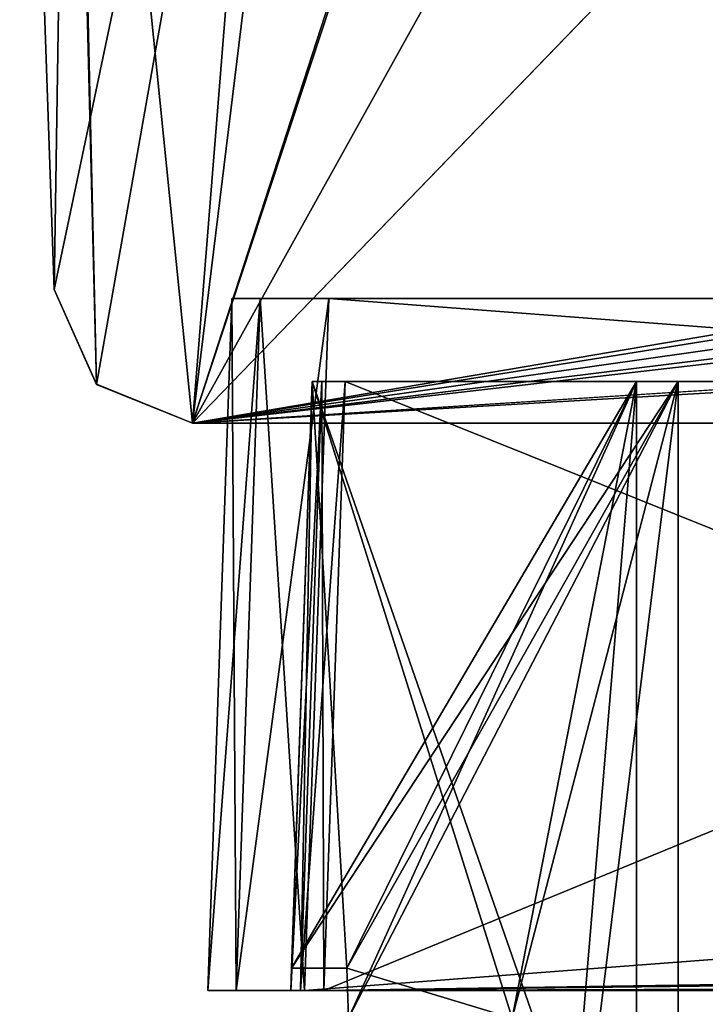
# Model space of a CAD drawing. Header units: millimetres. Extents: x -294 to 294, y -42 to 416.
# Tile 60 of 236: x -268 to -243, y 324 to 360. Entities that reach past the tile are written whole.
import ezdxf

# ---------------------------------------------------------------- set-up
doc = ezdxf.new("R2010")
doc.units = ezdxf.units.MM
doc.header["$LTSCALE"] = 65.185185
for name, color, linetype in [('2087', 7, 'CONTINUOUS'), ('2088', 7, 'CONTINUOUS'), ('2089', 7, 'CONTINUOUS'), ('2095', 7, 'CONTINUOUS'), ('2098', 7, 'CONTINUOUS'), ('2101', 7, 'CONTINUOUS'), ('2115', 7, 'CONTINUOUS'), ('2134', 7, 'CONTINUOUS'), ('2135', 7, 'CONTINUOUS'), ('2136', 7, 'CONTINUOUS'), ('2137', 7, 'CONTINUOUS'), ('2138', 7, 'CONTINUOUS'), ('2139', 7, 'CONTINUOUS'), ('2140', 7, 'CONTINUOUS'), ('2141', 7, 'CONTINUOUS'), ('2142', 7, 'CONTINUOUS'), ('2143', 7, 'CONTINUOUS'), ('2144', 7, 'CONTINUOUS'), ('2145', 7, 'CONTINUOUS'), ('2146', 7, 'CONTINUOUS'), ('2152', 7, 'CONTINUOUS'), ('2153', 7, 'CONTINUOUS'), ('2154', 7, 'CONTINUOUS'), ('2155', 7, 'CONTINUOUS'), ('2156', 7, 'CONTINUOUS'), ('2157', 7, 'CONTINUOUS'), ('2158', 7, 'CONTINUOUS'), ('2159', 7, 'CONTINUOUS'), ('2160', 7, 'CONTINUOUS'), ('2161', 7, 'CONTINUOUS'), ('2167', 7, 'CONTINUOUS'), ('2230', 7, 'CONTINUOUS'), ('2231', 7, 'CONTINUOUS'), ('2233', 7, 'CONTINUOUS'), ('2234', 7, 'CONTINUOUS'), ('2238', 7, 'CONTINUOUS'), ('2278', 7, 'CONTINUOUS'), ('2340', 7, 'CONTINUOUS'), ('2341', 7, 'CONTINUOUS'), ('2342', 7, 'CONTINUOUS')]:
    doc.layers.add(name, color=color, linetype=linetype)

msp = doc.modelspace()

# ---------------------------------------------------------------- linework, layer by layer
at = {"layer": '2087', "linetype": 'Continuous'}
for points in [[(-261, 325, -8.498), (-261, 325, -338.502), (-259.976, 325, -340.976), (-261, 325, -8.498)], [(-259.976, 325, -6.024), (-261, 325, -8.498), (-259.976, 325, -340.976), (-259.976, 325, -6.024)], [(-257.502, 325, -5), (-259.976, 325, -6.024), (-257.649, 325, -8.351), (-257.502, 325, -5)], [(-259.976, 325, -6.024), (-259.976, 325, -340.976), (-258, 325, -337.801), (-259.976, 325, -6.024)], [(-257.649, 325, -8.351), (-259.976, 325, -6.024), (-258, 325, -9.199), (-257.649, 325, -8.351)], [(-258, 325, -9.199), (-259.976, 325, -6.024), (-258, 325, -337.801), (-258, 325, -9.199)], [(-259.976, 325, -340.976), (-257.502, 325, -342), (-258, 325, -337.801), (-259.976, 325, -340.976)], [(-258, 325, -337.801), (-257.502, 325, -342), (-257.649, 325, -338.649), (-258, 325, -337.801)], [(-256.801, 325, -8), (-257.502, 325, -5), (-257.649, 325, -8.351), (-256.801, 325, -8)], [(-257.649, 325, -338.649), (-257.502, 325, -342), (-256.801, 325, -339), (-257.649, 325, -338.649)], [(72.502, 325, -5), (-257.502, 325, -5), (71.801, 325, -8), (72.502, 325, -5)], [(71.801, 325, -8), (-257.502, 325, -5), (-256.801, 325, -8), (71.801, 325, -8)], [(-257.502, 325, -342), (72.502, 325, -342), (-256.801, 325, -339), (-257.502, 325, -342)], [(-256.801, 325, -339), (72.502, 325, -342), (71.801, 325, -339), (-256.801, 325, -339)]]:
    msp.add_3dface(points, dxfattribs=at)
at = {"layer": '2088', "linetype": 'Continuous'}
for points in [[(-261, 325, -338.502), (-261, 325, -8.498), (-260.127, 350, -337.629), (-261, 325, -338.502)], [(-260.127, 350, -337.629), (-261, 325, -8.498), (-260.127, 350, -9.371), (-260.127, 350, -337.629)]]:
    msp.add_3dface(points, dxfattribs=at)
at = {"layer": '2089', "linetype": 'Continuous'}
for points in [[(-260.127, 350, -337.629), (-260.127, 350, -9.371), (-259.103, 350, -6.897), (-260.127, 350, -337.629)], [(-260.127, 350, -337.629), (-259.103, 350, -6.897), (-259.103, 350, -340.103), (-260.127, 350, -337.629)], [(-259.103, 350, -6.897), (-256.629, 350, -5.873), (-259.103, 350, -340.103), (-259.103, 350, -6.897)], [(-259.103, 350, -340.103), (-256.629, 350, -5.873), (-256.629, 350, -341.127), (-259.103, 350, -340.103)], [(-256.629, 350, -5.873), (71.629, 350, -5.873), (-203.383, 350, -46.627), (-256.629, 350, -5.873)], [(-256.629, 350, -341.127), (-256.629, 350, -5.873), (-219.373, 350, -62.617), (-256.629, 350, -341.127)], [(-219.373, 350, -62.617), (-256.629, 350, -5.873), (-214.689, 350, -51.307), (-219.373, 350, -62.617)], [(-214.689, 350, -51.307), (-256.629, 350, -5.873), (-203.383, 350, -46.627), (-214.689, 350, -51.307)], [(71.629, 350, -341.127), (-256.629, 350, -341.127), (18.383, 350, -300.373), (71.629, 350, -341.127)], [(-256.629, 350, -341.127), (-219.373, 350, -62.617), (-219.373, 350, -284.383), (-256.629, 350, -341.127)], [(18.383, 350, -300.373), (-256.629, 350, -341.127), (-203.383, 350, -300.373), (18.383, 350, -300.373)], [(-203.383, 350, -300.373), (-256.629, 350, -341.127), (-214.689, 350, -295.693), (-203.383, 350, -300.373)], [(-214.689, 350, -295.693), (-256.629, 350, -341.127), (-219.373, 350, -284.383), (-214.689, 350, -295.693)]]:
    msp.add_3dface(points, dxfattribs=at)
at = {"layer": '2095', "linetype": 'Continuous'}
for points in [[(-245.5, 347, -77.75), (-245.5, 347, -64.25), (-257.232, 347, -77.75), (-245.5, 347, -77.75)], [(-257.232, 347, -77.75), (-245.5, 347, -64.25), (-257.232, 347, -64.25), (-257.232, 347, -77.75)]]:
    msp.add_3dface(points, dxfattribs=at)
at = {"layer": '2098', "linetype": 'Continuous'}
for points in [[(-257.232, 347, -282.75), (-245.5, 347, -282.75), (-245.5, 347, -269.25), (-257.232, 347, -282.75)], [(-257.232, 347, -269.25), (-257.232, 347, -282.75), (-245.5, 347, -269.25), (-257.232, 347, -269.25)]]:
    msp.add_3dface(points, dxfattribs=at)
at = {"layer": '2101', "linetype": 'Continuous'}
for points in [[(-257.232, 347, -267.75), (-222.268, 347, -62.021), (-244, 347, -79.25), (-257.232, 347, -267.75)], [(-222.268, 347, -62.021), (-257.232, 347, -267.75), (-244, 347, -267.75), (-222.268, 347, -62.021)], [(-244, 347, -62.75), (-222.268, 347, -62.021), (-257.232, 347, -62.75), (-244, 347, -62.75)], [(-257.232, 347, -62.75), (-222.268, 347, -62.021), (-219.821, 347, -52.878), (-257.232, 347, -62.75)], [(-257.232, 347, -337.032), (-222.268, 347, -284.979), (-244, 347, -284.25), (-257.232, 347, -337.032)], [(-222.268, 347, -284.979), (-257.232, 347, -337.032), (-219.82, 347, -294.124), (-222.268, 347, -284.979)], [(-257.232, 347, -79.25), (-257.232, 347, -267.75), (-244, 347, -79.25), (-257.232, 347, -79.25)], [(-257.232, 347, -9.968), (-257.232, 347, -62.75), (-203.25, 347, -22), (-257.232, 347, -9.968)], [(-203.25, 347, -22), (-257.232, 347, -62.75), (-186.75, 347, -22), (-203.25, 347, -22)], [(-186.75, 347, -22), (-257.232, 347, -62.75), (-213.127, 347, -46.182), (-186.75, 347, -22)], [(-213.127, 347, -46.182), (-257.232, 347, -62.75), (-219.821, 347, -52.878), (-213.127, 347, -46.182)], [(-256.881, 347, -9.119), (-257.232, 347, -9.968), (-203.25, 347, -8.768), (-256.881, 347, -9.119)], [(-203.25, 347, -8.768), (-257.232, 347, -9.968), (-203.25, 347, -22), (-203.25, 347, -8.768)], [(-256.881, 347, -337.881), (-203.25, 347, -325), (-257.232, 347, -337.032), (-256.881, 347, -337.881)], [(-257.232, 347, -337.032), (-203.25, 347, -325), (-203.979, 347, -303.268), (-257.232, 347, -337.032)], [(-257.232, 347, -284.25), (-257.232, 347, -337.032), (-244, 347, -284.25), (-257.232, 347, -284.25)], [(-219.82, 347, -294.124), (-257.232, 347, -337.032), (-213.129, 347, -300.817), (-219.82, 347, -294.124)], [(-213.129, 347, -300.817), (-257.232, 347, -337.032), (-203.979, 347, -303.268), (-213.129, 347, -300.817)], [(-256.032, 347, -8.768), (-256.881, 347, -9.119), (-203.25, 347, -8.768), (-256.032, 347, -8.768)], [(-256.032, 347, -338.232), (-203.25, 347, -325), (-256.881, 347, -337.881), (-256.032, 347, -338.232)], [(-203.25, 347, -338.232), (-203.25, 347, -325), (-256.032, 347, -338.232), (-203.25, 347, -338.232)], [(-222.268, 347, -284.979), (-222.268, 347, -62.021), (-244, 347, -284.25), (-222.268, 347, -284.979)], [(-244, 347, -79.25), (-222.268, 347, -62.021), (-244, 347, -62.75), (-244, 347, -79.25)], [(-244, 347, -284.25), (-222.268, 347, -62.021), (-244, 347, -267.75), (-244, 347, -284.25)]]:
    msp.add_3dface(points, dxfattribs=at)
at = {"layer": '2115', "linetype": 'Continuous'}
for points in [[(-256.801, 325, -8), (-256.032, 347, -8.768), (-203.25, 347, -8.768), (-256.801, 325, -8)], [(-256.801, 325, -8), (-203.25, 347, -8.768), (-203.25, 325.8, -8.028), (-256.801, 325, -8)], [(71.801, 325, -8), (-256.801, 325, -8), (18.25, 325.8, -8.028), (71.801, 325, -8)], [(-256.801, 325, -8), (16.75, 325.8, -8.028), (18.25, 325.8, -8.028), (-256.801, 325, -8)], [(16.75, 325.8, -8.028), (-256.801, 325, -8), (3.139, 325.8, -8.028), (16.75, 325.8, -8.028)], [(3.139, 325.8, -8.028), (-256.801, 325, -8), (1.861, 325.8, -8.028), (3.139, 325.8, -8.028)], [(1.861, 325.8, -8.028), (-256.801, 325, -8), (-186.861, 325.8, -8.028), (1.861, 325.8, -8.028)], [(-186.861, 325.8, -8.028), (-256.801, 325, -8), (-188.139, 325.8, -8.028), (-186.861, 325.8, -8.028)], [(-188.139, 325.8, -8.028), (-256.801, 325, -8), (-201.75, 325.8, -8.028), (-188.139, 325.8, -8.028)], [(-201.75, 325.8, -8.028), (-256.801, 325, -8), (-203.25, 325.8, -8.028), (-201.75, 325.8, -8.028)]]:
    msp.add_3dface(points, dxfattribs=at)
at = {"layer": '2134', "linetype": 'Continuous'}
for points in [[(-256.032, 347, -338.232), (-256.801, 325, -339), (-203.25, 325.8, -338.972), (-256.032, 347, -338.232)], [(-203.25, 347, -338.232), (-256.032, 347, -338.232), (-203.25, 325.8, -338.972), (-203.25, 347, -338.232)], [(-256.801, 325, -339), (71.801, 325, -339), (-203.25, 325.8, -338.972), (-256.801, 325, -339)]]:
    msp.add_3dface(points, dxfattribs=at)
at = {"layer": '2135', "linetype": 'Continuous'}
for points in [[(-258, 325, -337.801), (-257.649, 325, -338.649), (-257.232, 347, -337.032), (-258, 325, -337.801)], [(-257.649, 325, -338.649), (-256.801, 325, -339), (-256.881, 347, -337.881), (-257.649, 325, -338.649)], [(-257.649, 325, -338.649), (-256.881, 347, -337.881), (-257.232, 347, -337.032), (-257.649, 325, -338.649)], [(-256.801, 325, -339), (-256.032, 347, -338.232), (-256.881, 347, -337.881), (-256.801, 325, -339)]]:
    msp.add_3dface(points, dxfattribs=at)
at = {"layer": '2136', "linetype": 'Continuous'}
for points in [[(-257.232, 347, -9.968), (-258, 325, -9.199), (-257.972, 325.8, -62.861), (-257.232, 347, -9.968)], [(-258, 325, -337.801), (-257.232, 347, -337.032), (-257.232, 347, -284.25), (-258, 325, -337.801)], [(-258, 325, -337.801), (-257.232, 347, -284.25), (-257.972, 325.8, -284.139), (-258, 325, -337.801)], [(-257.232, 347, -77.75), (-257.232, 347, -64.25), (-257.972, 325.8, -77.75), (-257.232, 347, -77.75)], [(-257.232, 347, -64.25), (-257.972, 325.8, -64.139), (-257.972, 325.8, -77.75), (-257.232, 347, -64.25)], [(-257.232, 347, -282.75), (-257.232, 347, -269.25), (-257.972, 325.8, -282.861), (-257.232, 347, -282.75)], [(-257.232, 347, -269.25), (-257.972, 325.8, -269.25), (-257.972, 325.8, -282.861), (-257.232, 347, -269.25)], [(-257.232, 347, -267.75), (-257.232, 347, -79.25), (-257.972, 325.8, -267.75), (-257.232, 347, -267.75)], [(-257.232, 347, -79.25), (-257.972, 325.8, -79.25), (-257.972, 325.8, -267.75), (-257.232, 347, -79.25)], [(-257.232, 347, -62.75), (-257.232, 347, -9.968), (-257.972, 325.8, -62.861), (-257.232, 347, -62.75)], [(-258, 325, -9.199), (-258, 325, -337.801), (-257.972, 325.8, -62.861), (-258, 325, -9.199)], [(-257.972, 325.8, -62.861), (-258, 325, -337.801), (-257.972, 325.8, -64.139), (-257.972, 325.8, -62.861)], [(-257.972, 325.8, -64.139), (-258, 325, -337.801), (-257.972, 325.8, -77.75), (-257.972, 325.8, -64.139)], [(-257.972, 325.8, -77.75), (-258, 325, -337.801), (-257.972, 325.8, -79.25), (-257.972, 325.8, -77.75)], [(-257.972, 325.8, -79.25), (-258, 325, -337.801), (-257.972, 325.8, -267.75), (-257.972, 325.8, -79.25)], [(-257.972, 325.8, -267.75), (-258, 325, -337.801), (-257.972, 325.8, -269.25), (-257.972, 325.8, -267.75)], [(-257.972, 325.8, -269.25), (-258, 325, -337.801), (-257.972, 325.8, -282.861), (-257.972, 325.8, -269.25)], [(-257.972, 325.8, -282.861), (-258, 325, -337.801), (-257.972, 325.8, -284.139), (-257.972, 325.8, -282.861)]]:
    msp.add_3dface(points, dxfattribs=at)
at = {"layer": '2137', "linetype": 'Continuous'}
for points in [[(-257.649, 325, -8.351), (-258, 325, -9.199), (-256.881, 347, -9.119), (-257.649, 325, -8.351)], [(-258, 325, -9.199), (-257.232, 347, -9.968), (-256.881, 347, -9.119), (-258, 325, -9.199)], [(-256.801, 325, -8), (-257.649, 325, -8.351), (-256.032, 347, -8.768), (-256.801, 325, -8)], [(-257.649, 325, -8.351), (-256.881, 347, -9.119), (-256.032, 347, -8.768), (-257.649, 325, -8.351)]]:
    msp.add_3dface(points, dxfattribs=at)
at = {"layer": '2138', "linetype": 'Continuous'}
for points in [[(-244, 347, -62.75), (-257.232, 347, -62.75), (-257.972, 325.8, -62.861), (-244, 347, -62.75)], [(-244, 347, -62.75), (-257.972, 325.8, -62.861), (-255.972, 325.8, -62.861), (-244, 347, -62.75)], [(-255.909, 324, -62.87), (-244, 347, -62.75), (-255.972, 325.8, -62.861), (-255.909, 324, -62.87)], [(-250, 324, -62.87), (-244, 347, -62.75), (-255.909, 324, -62.87), (-250, 324, -62.87)], [(-248.688, 309, -62.949), (-244, 347, -62.75), (-250, 324, -62.87), (-248.688, 309, -62.949)], [(-244, 309, -62.949), (-244, 347, -62.75), (-248.688, 309, -62.949), (-244, 309, -62.949)]]:
    msp.add_3dface(points, dxfattribs=at)
at = {"layer": '2139', "linetype": 'Continuous'}
for points in [[(-244, 347, -79.25), (-244, 347, -62.75), (-244, 309, -62.949), (-244, 347, -79.25)], [(-244, 347, -79.25), (-244, 309, -62.949), (-244, 309, -79.25), (-244, 347, -79.25)]]:
    msp.add_3dface(points, dxfattribs=at)
at = {"layer": '2140', "linetype": 'Continuous'}
for points in [[(-257.972, 325.8, -79.25), (-257.232, 347, -79.25), (-255.972, 325.8, -79.25), (-257.972, 325.8, -79.25)], [(-257.232, 347, -79.25), (-244, 347, -79.25), (-244, 309, -79.25), (-257.232, 347, -79.25)], [(-257.232, 347, -79.25), (-244, 309, -79.25), (-250, 324, -79.25), (-257.232, 347, -79.25)], [(-255.972, 325.8, -79.25), (-257.232, 347, -79.25), (-250, 324, -79.25), (-255.972, 325.8, -79.25)], [(-255.909, 324, -79.25), (-255.972, 325.8, -79.25), (-250, 324, -79.25), (-255.909, 324, -79.25)]]:
    msp.add_3dface(points, dxfattribs=at)
at = {"layer": '2141', "linetype": 'Continuous'}
for points in [[(-257.972, 325.8, -77.75), (-257.972, 325.8, -79.25), (-255.972, 325.8, -79.25), (-257.972, 325.8, -77.75)], [(-257.972, 325.8, -77.75), (-255.972, 325.8, -79.25), (-255.972, 325.8, -77.75), (-257.972, 325.8, -77.75)]]:
    msp.add_3dface(points, dxfattribs=at)
at = {"layer": '2142', "linetype": 'Continuous'}
for points in [[(-245.5, 347, -77.75), (-257.232, 347, -77.75), (-257.972, 325.8, -77.75), (-245.5, 347, -77.75)], [(-245.5, 347, -77.75), (-257.972, 325.8, -77.75), (-255.972, 325.8, -77.75), (-245.5, 347, -77.75)], [(-245.5, 347, -77.75), (-255.972, 325.8, -77.75), (-255.909, 324, -77.75), (-245.5, 347, -77.75)], [(-250, 324, -77.75), (-245.5, 347, -77.75), (-255.909, 324, -77.75), (-250, 324, -77.75)], [(-248.688, 309, -77.75), (-245.5, 347, -77.75), (-250, 324, -77.75), (-248.688, 309, -77.75)], [(-245.5, 309, -77.75), (-245.5, 347, -77.75), (-248.688, 309, -77.75), (-245.5, 309, -77.75)]]:
    msp.add_3dface(points, dxfattribs=at)
at = {"layer": '2143', "linetype": 'Continuous'}
for points in [[(-245.5, 347, -64.25), (-245.5, 347, -77.75), (-245.5, 309, -77.75), (-245.5, 347, -64.25)], [(-245.5, 347, -64.25), (-245.5, 309, -77.75), (-245.5, 309, -64.051), (-245.5, 347, -64.25)]]:
    msp.add_3dface(points, dxfattribs=at)
at = {"layer": '2144', "linetype": 'Continuous'}
for points in [[(-257.972, 325.8, -64.139), (-257.232, 347, -64.25), (-255.972, 325.8, -64.139), (-257.972, 325.8, -64.139)], [(-257.232, 347, -64.25), (-245.5, 347, -64.25), (-250, 324, -64.13), (-257.232, 347, -64.25)], [(-255.972, 325.8, -64.139), (-257.232, 347, -64.25), (-250, 324, -64.13), (-255.972, 325.8, -64.139)], [(-245.5, 347, -64.25), (-245.5, 309, -64.051), (-250, 324, -64.13), (-245.5, 347, -64.25)], [(-255.909, 324, -64.13), (-255.972, 325.8, -64.139), (-250, 324, -64.13), (-255.909, 324, -64.13)]]:
    msp.add_3dface(points, dxfattribs=at)
at = {"layer": '2145', "linetype": 'Continuous'}
for points in [[(-257.972, 325.8, -62.861), (-257.972, 325.8, -64.139), (-255.972, 325.8, -64.139), (-257.972, 325.8, -62.861)], [(-255.972, 325.8, -62.861), (-257.972, 325.8, -62.861), (-255.972, 325.8, -64.139), (-255.972, 325.8, -62.861)]]:
    msp.add_3dface(points, dxfattribs=at)
at = {"layer": '2146', "linetype": 'Continuous'}
for points in [[(-255.909, 324, -62.87), (-255.972, 325.8, -62.861), (-255.909, 324, -64.13), (-255.909, 324, -62.87)], [(-255.972, 325.8, -62.861), (-255.972, 325.8, -64.139), (-255.909, 324, -64.13), (-255.972, 325.8, -62.861)]]:
    msp.add_3dface(points, dxfattribs=at)
at = {"layer": '2152', "linetype": 'Continuous'}
for points in [[(-255.972, 325.8, -79.25), (-255.909, 324, -79.25), (-255.972, 325.8, -77.75), (-255.972, 325.8, -79.25)], [(-255.972, 325.8, -77.75), (-255.909, 324, -79.25), (-255.909, 324, -77.75), (-255.972, 325.8, -77.75)]]:
    msp.add_3dface(points, dxfattribs=at)
at = {"layer": '2153', "linetype": 'Continuous'}
for points in [[(-244, 347, -267.75), (-257.232, 347, -267.75), (-257.972, 325.8, -267.75), (-244, 347, -267.75)], [(-244, 347, -267.75), (-257.972, 325.8, -267.75), (-255.972, 325.8, -267.75), (-244, 347, -267.75)], [(-255.909, 324, -267.75), (-244, 347, -267.75), (-255.972, 325.8, -267.75), (-255.909, 324, -267.75)], [(-250, 324, -267.75), (-244, 347, -267.75), (-255.909, 324, -267.75), (-250, 324, -267.75)], [(-248.688, 309, -267.75), (-244, 347, -267.75), (-250, 324, -267.75), (-248.688, 309, -267.75)], [(-244, 309, -267.75), (-244, 347, -267.75), (-248.688, 309, -267.75), (-244, 309, -267.75)]]:
    msp.add_3dface(points, dxfattribs=at)
at = {"layer": '2154', "linetype": 'Continuous'}
for points in [[(-244, 347, -284.25), (-244, 347, -267.75), (-244, 309, -267.75), (-244, 347, -284.25)], [(-244, 347, -284.25), (-244, 309, -267.75), (-244, 309, -284.051), (-244, 347, -284.25)]]:
    msp.add_3dface(points, dxfattribs=at)
at = {"layer": '2155', "linetype": 'Continuous'}
for points in [[(-257.972, 325.8, -284.139), (-257.232, 347, -284.25), (-255.972, 325.8, -284.139), (-257.972, 325.8, -284.139)], [(-257.232, 347, -284.25), (-244, 347, -284.25), (-244, 309, -284.051), (-257.232, 347, -284.25)], [(-257.232, 347, -284.25), (-244, 309, -284.051), (-250, 324, -284.13), (-257.232, 347, -284.25)], [(-255.972, 325.8, -284.139), (-257.232, 347, -284.25), (-250, 324, -284.13), (-255.972, 325.8, -284.139)], [(-255.909, 324, -284.13), (-255.972, 325.8, -284.139), (-250, 324, -284.13), (-255.909, 324, -284.13)]]:
    msp.add_3dface(points, dxfattribs=at)
at = {"layer": '2156', "linetype": 'Continuous'}
for points in [[(-257.972, 325.8, -282.861), (-257.972, 325.8, -284.139), (-255.972, 325.8, -284.139), (-257.972, 325.8, -282.861)], [(-257.972, 325.8, -282.861), (-255.972, 325.8, -284.139), (-255.972, 325.8, -282.861), (-257.972, 325.8, -282.861)]]:
    msp.add_3dface(points, dxfattribs=at)
at = {"layer": '2157', "linetype": 'Continuous'}
for points in [[(-245.5, 347, -282.75), (-257.232, 347, -282.75), (-257.972, 325.8, -282.861), (-245.5, 347, -282.75)], [(-245.5, 347, -282.75), (-257.972, 325.8, -282.861), (-255.972, 325.8, -282.861), (-245.5, 347, -282.75)], [(-245.5, 347, -282.75), (-255.972, 325.8, -282.861), (-255.909, 324, -282.87), (-245.5, 347, -282.75)], [(-250, 324, -282.87), (-245.5, 347, -282.75), (-255.909, 324, -282.87), (-250, 324, -282.87)], [(-248.688, 309, -282.949), (-245.5, 347, -282.75), (-250, 324, -282.87), (-248.688, 309, -282.949)], [(-245.5, 309, -282.949), (-245.5, 347, -282.75), (-248.688, 309, -282.949), (-245.5, 309, -282.949)]]:
    msp.add_3dface(points, dxfattribs=at)
at = {"layer": '2158', "linetype": 'Continuous'}
for points in [[(-245.5, 347, -269.25), (-245.5, 347, -282.75), (-245.5, 309, -282.949), (-245.5, 347, -269.25)], [(-245.5, 347, -269.25), (-245.5, 309, -282.949), (-245.5, 309, -269.25), (-245.5, 347, -269.25)]]:
    msp.add_3dface(points, dxfattribs=at)
at = {"layer": '2159', "linetype": 'Continuous'}
for points in [[(-257.972, 325.8, -269.25), (-257.232, 347, -269.25), (-255.972, 325.8, -269.25), (-257.972, 325.8, -269.25)], [(-257.232, 347, -269.25), (-245.5, 347, -269.25), (-250, 324, -269.25), (-257.232, 347, -269.25)], [(-255.972, 325.8, -269.25), (-257.232, 347, -269.25), (-250, 324, -269.25), (-255.972, 325.8, -269.25)], [(-245.5, 347, -269.25), (-245.5, 309, -269.25), (-250, 324, -269.25), (-245.5, 347, -269.25)], [(-255.909, 324, -269.25), (-255.972, 325.8, -269.25), (-250, 324, -269.25), (-255.909, 324, -269.25)]]:
    msp.add_3dface(points, dxfattribs=at)
at = {"layer": '2160', "linetype": 'Continuous'}
for points in [[(-257.972, 325.8, -267.75), (-257.972, 325.8, -269.25), (-255.972, 325.8, -269.25), (-257.972, 325.8, -267.75)], [(-255.972, 325.8, -267.75), (-257.972, 325.8, -267.75), (-255.972, 325.8, -269.25), (-255.972, 325.8, -267.75)]]:
    msp.add_3dface(points, dxfattribs=at)
at = {"layer": '2161', "linetype": 'Continuous'}
for points in [[(-255.909, 324, -267.75), (-255.972, 325.8, -267.75), (-255.909, 324, -269.25), (-255.909, 324, -267.75)], [(-255.972, 325.8, -267.75), (-255.972, 325.8, -269.25), (-255.909, 324, -269.25), (-255.972, 325.8, -267.75)]]:
    msp.add_3dface(points, dxfattribs=at)
at = {"layer": '2167', "linetype": 'Continuous'}
for points in [[(-255.972, 325.8, -284.139), (-255.909, 324, -284.13), (-255.972, 325.8, -282.861), (-255.972, 325.8, -284.139)], [(-255.972, 325.8, -282.861), (-255.909, 324, -284.13), (-255.909, 324, -282.87), (-255.972, 325.8, -282.861)]]:
    msp.add_3dface(points, dxfattribs=at)
at = {"layer": '2230', "linetype": 'Continuous'}
for points in [[(-257.502, 325, -5), (72.502, 325, -5), (-256.629, 350, -5.873), (-257.502, 325, -5)], [(72.502, 325, -5), (71.629, 350, -5.873), (-256.629, 350, -5.873), (72.502, 325, -5)]]:
    msp.add_3dface(points, dxfattribs=at)
at = {"layer": '2231', "linetype": 'Continuous'}
for points in [[(-261, 325, -8.498), (-259.976, 325, -6.024), (-260.127, 350, -9.371), (-261, 325, -8.498)], [(-260.127, 350, -9.371), (-259.976, 325, -6.024), (-259.103, 350, -6.897), (-260.127, 350, -9.371)], [(-259.976, 325, -6.024), (-257.502, 325, -5), (-259.103, 350, -6.897), (-259.976, 325, -6.024)], [(-257.502, 325, -5), (-256.629, 350, -5.873), (-259.103, 350, -6.897), (-257.502, 325, -5)]]:
    msp.add_3dface(points, dxfattribs=at)
at = {"layer": '2233', "linetype": 'Continuous'}
for points in [[(72.502, 325, -342), (-257.502, 325, -342), (71.629, 350, -341.127), (72.502, 325, -342)], [(-257.502, 325, -342), (-256.629, 350, -341.127), (71.629, 350, -341.127), (-257.502, 325, -342)]]:
    msp.add_3dface(points, dxfattribs=at)
at = {"layer": '2234', "linetype": 'Continuous'}
for points in [[(-259.976, 325, -340.976), (-261, 325, -338.502), (-259.103, 350, -340.103), (-259.976, 325, -340.976)], [(-261, 325, -338.502), (-260.127, 350, -337.629), (-259.103, 350, -340.103), (-261, 325, -338.502)], [(-257.502, 325, -342), (-259.976, 325, -340.976), (-256.629, 350, -341.127), (-257.502, 325, -342)], [(-259.976, 325, -340.976), (-259.103, 350, -340.103), (-256.629, 350, -341.127), (-259.976, 325, -340.976)]]:
    msp.add_3dface(points, dxfattribs=at)
at = {"layer": '2238', "linetype": 'Continuous'}
for points in [[(-265.028, 346.904, -361.492), (-261.554, 345.5, -361.541), (-266, 389.5, -360.005), (-265.028, 346.904, -361.492)], [(-266, 389.5, -360.005), (-261.554, 345.5, -361.541), (-258.3, 386.1, -360.123), (-266, 389.5, -360.005)], [(-266, 386.1, -360.123), (-265.028, 346.904, -361.492), (-266, 389.5, -360.005), (-266, 386.1, -360.123)], [(-267.8, 386.1, -360.123), (-266.551, 350.326, -361.373), (-266, 386.1, -360.123), (-267.8, 386.1, -360.123)], [(-266.551, 350.326, -361.373), (-265.028, 346.904, -361.492), (-266, 386.1, -360.123), (-266.551, 350.326, -361.373)], [(-258.3, 386.1, -360.123), (-261.554, 345.5, -361.541), (-254.053, 368.238, -360.747), (-258.3, 386.1, -360.123)], [(-254.053, 368.238, -360.747), (-261.554, 345.5, -361.541), (-251.767, 363.105, -360.926), (-254.053, 368.238, -360.747)], [(-261.554, 345.5, -361.541), (-246.557, 361, -361), (-251.767, 363.105, -360.926), (-261.554, 345.5, -361.541)], [(261.554, 345.5, -361.541), (-246.557, 361, -361), (-261.554, 345.5, -361.541), (261.554, 345.5, -361.541)], [(246.557, 361, -361), (-246.557, 361, -361), (261.554, 345.5, -361.541), (246.557, 361, -361)]]:
    msp.add_3dface(points, dxfattribs=at)
at = {"layer": '2278', "linetype": 'Continuous'}
for points in [[(-267.8, 386.1, -362.623), (-253.151, 414, -361.649), (-266.551, 350.326, -363.873), (-267.8, 386.1, -362.623)], [(-266.551, 350.326, -363.873), (-253.151, 414, -361.649), (-265.027, 346.903, -363.992), (-266.551, 350.326, -363.873)], [(-265.027, 346.903, -363.992), (-253.151, 414, -361.649), (-261.554, 345.5, -364.041), (-265.027, 346.903, -363.992)], [(-253.151, 414, -361.649), (-251.806, 375.5, -362.994), (-261.554, 345.5, -364.041), (-253.151, 414, -361.649)], [(-261.554, 345.5, -364.041), (75, 367, -363.29), (251.806, 375.5, -362.994), (-261.554, 345.5, -364.041)], [(-84.887, 375.5, -362.994), (-81.628, 374.292, -363.036), (-261.554, 345.5, -364.041), (-84.887, 375.5, -362.994)], [(-251.806, 375.5, -362.994), (-84.887, 375.5, -362.994), (-261.554, 345.5, -364.041), (-251.806, 375.5, -362.994)], [(261.554, 345.5, -364.041), (-261.554, 345.5, -364.041), (251.806, 375.5, -362.994), (261.554, 345.5, -364.041)], [(-81.628, 374.292, -363.036), (-79.943, 371.25, -363.142), (-261.554, 345.5, -364.041), (-81.628, 374.292, -363.036)], [(-79.943, 371.25, -363.142), (-78.259, 368.208, -363.248), (-261.554, 345.5, -364.041), (-79.943, 371.25, -363.142)], [(-78.259, 368.208, -363.248), (-75, 367, -363.29), (-261.554, 345.5, -364.041), (-78.259, 368.208, -363.248)], [(-75, 367, -363.29), (75, 367, -363.29), (-261.554, 345.5, -364.041), (-75, 367, -363.29)]]:
    msp.add_3dface(points, dxfattribs=at)
at = {"layer": '2340', "linetype": 'Continuous'}
for points in [[(261.554, 345.5, -361.541), (-261.554, 345.5, -361.541), (261.554, 345.5, -364.041), (261.554, 345.5, -361.541)], [(-261.554, 345.5, -361.541), (-261.554, 345.5, -364.041), (261.554, 345.5, -364.041), (-261.554, 345.5, -361.541)]]:
    msp.add_3dface(points, dxfattribs=at)
at = {"layer": '2341', "linetype": 'Continuous'}
for points in [[(-265.028, 346.904, -361.492), (-266.551, 350.326, -361.373), (-265.027, 346.903, -363.992), (-265.028, 346.904, -361.492)], [(-266.551, 350.326, -361.373), (-266.551, 350.326, -363.873), (-265.027, 346.903, -363.992), (-266.551, 350.326, -361.373)], [(-261.554, 345.5, -361.541), (-265.028, 346.904, -361.492), (-261.554, 345.5, -364.041), (-261.554, 345.5, -361.541)], [(-265.028, 346.904, -361.492), (-265.027, 346.903, -363.992), (-261.554, 345.5, -364.041), (-265.028, 346.904, -361.492)]]:
    msp.add_3dface(points, dxfattribs=at)
at = {"layer": '2342', "linetype": 'Continuous'}
for points in [[(-266.551, 350.326, -361.373), (-267.8, 386.1, -360.123), (-266.551, 350.326, -363.873), (-266.551, 350.326, -361.373)], [(-267.8, 386.1, -360.123), (-267.8, 386.1, -362.623), (-266.551, 350.326, -363.873), (-267.8, 386.1, -360.123)]]:
    msp.add_3dface(points, dxfattribs=at)

doc.saveas('drawing.dxf')
